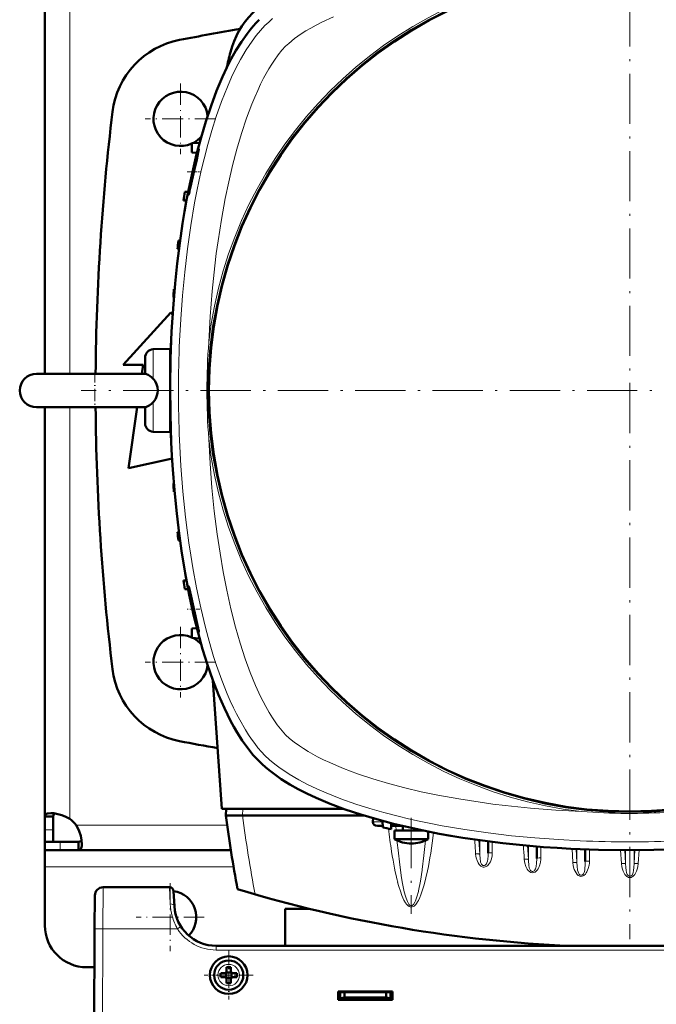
# Model space of a CAD drawing. Extents: x -1595 to 1972, y -1677 to 643.
# Tile 6 of 53: x -154 to -2, y -1339 to -1103. Entities that reach past the tile are written whole.
import ezdxf

# ---------------------------------------------------------------- set-up
doc = ezdxf.new("R2010")
doc.units = 0
doc.linetypes.add('DASHDOT', pattern=[18.5, 12, -3, 0.5, -3])

msp = doc.modelspace()

# ---------------------------------------------------------------- linework, layer by layer
at = {"color": 7, "linetype": 'DASHDOT', "lineweight": 18}
for p, q in [((-8.44, -1060.39), (-8.44, -1322.98)), ((122.85, -1191.69), (-139.74, -1191.69)), ((-60.74, -1293.98), (-60.74, -1316.91))]:
    msp.add_line(p, q, dxfattribs=at)
at = {"color": 7, "lineweight": 50}
for p, q in [((-148.43, -1089.72), (-148.43, -1187.69)), ((-111.39, -1132.39), (-113.28, -1132.49)), ((-113.28, -1134.74), (-113.28, -1132.49)), ((-113.28, -1134.74), (-112.03, -1134.8)), ((-114.13, -1144.16), (-114.95, -1144.19)), ((-114.52, -1146.21), (-115.24, -1146.19)), ((-116.46, -1155.81), (-116.06, -1155.8)), ((-116.33, -1157.82), (-116.67, -1157.81)), ((-117.38, -1167.43), (-117.54, -1167.44)), ((-117.55, -1169.44), (-117.68, -1169.44)), ((-129.66, -1185.56), (-118.28, -1173.06)), ((-118.28, -1173.06), (-117.85, -1173.54)), ((-118.16, -1179.06), (-118.2, -1179.06)), ((-122.51, -1181.83), (-118.44, -1181.69)), ((-118.44, -1181.69), (-118.44, -1191.57)), ((-118.24, -1181.06), (-118.27, -1181.06)), ((-124.44, -1183.83), (-124.44, -1184.5)), ((-124.44, -1184.5), (-124.44, -1187.69)), ((-118.44, -1184.06), (-118.34, -1184.06)), ((-124.91, -1185.56), (-129.66, -1185.56)), ((-125.21, -1187.69), (-124.91, -1185.56)), ((-150.44, -1187.69), (-129.73, -1187.69)), ((-143.16, -1187.69), (-150.44, -1187.69)), ((-124.44, -1187.69), (-143.16, -1187.69)), ((-129.73, -1187.69), (-124.41, -1187.69)), ((-118.44, -1191.81), (-118.44, -1201.69)), ((-150.44, -1195.69), (-129.73, -1195.69)), ((-148.43, -1293.66), (-148.43, -1195.69)), ((-129.73, -1195.69), (-124.41, -1195.69)), ((-128.41, -1210.31), (-126.34, -1195.69)), ((-124.44, -1195.68), (-124.44, -1199.55)), ((-118.44, -1201.69), (-122.51, -1201.55)), ((-118.44, -1199.31), (-118.34, -1199.32)), ((-118.24, -1202.31), (-118.27, -1202.31)), ((-118.16, -1204.31), (-118.2, -1204.31)), ((-118.28, -1208.06), (-128.41, -1210.31)), ((-117.96, -1208.13), (-118.28, -1208.06)), ((-117.55, -1213.93), (-117.68, -1213.94)), ((-117.38, -1215.94), (-117.54, -1215.94)), ((-116.33, -1225.55), (-116.67, -1225.56)), ((-116.06, -1227.58), (-116.46, -1227.56)), ((-114.52, -1237.16), (-115.24, -1237.19)), ((-114.13, -1239.22), (-114.95, -1239.19)), ((-113.28, -1248.64), (-112.03, -1248.57)), ((-113.28, -1248.64), (-113.28, -1250.89)), ((-111.39, -1250.99), (-113.28, -1250.89)), ((-108.2, -1261.08), (-106.05, -1291.79)), ((-76.88, -1291.79), (-106.05, -1291.79)), ((-105.05, -1291.79), (-105.09, -1293.39)), ((-101.12, -1293.39), (-105.09, -1293.39)), ((-101.09, -1293.39), (-101.12, -1293.39)), ((-72.06, -1293.39), (-101.09, -1293.39)), ((-148.43, -1293.66), (-146.43, -1293.66)), ((-148.43, -1296.82), (-148.43, -1293.66)), ((-146.43, -1296.82), (-146.43, -1293.66)), ((-69.89, -1294.03), (-69.93, -1294.91)), ((-67.62, -1294.67), (-67.57, -1296.26)), ((-65.57, -1296.63), (-65.52, -1295.23)), ((-148.43, -1299.69), (-148.43, -1296.82)), ((-146.43, -1299.69), (-146.43, -1296.82)), ((-68.84, -1295.89), (-67.58, -1295.89)), ((-65.54, -1295.89), (-65.04, -1295.89)), ((-62.84, -1295.89), (-65.04, -1295.89)), ((-57.89, -1296.99), (-64.74, -1296.99)), ((-64.74, -1299.02), (-64.74, -1296.99)), ((-62.74, -1296.99), (-62.74, -1295.91)), ((-58.74, -1296.99), (-58.74, -1296.81)), ((-56.74, -1299.02), (-56.74, -1297.22)), ((-148.43, -1299.69), (-146.43, -1299.69)), ((-148.43, -1301.69), (-148.43, -1299.69)), ((-144.74, -1299.69), (-148.43, -1299.69)), ((-140.41, -1299.69), (-144.74, -1299.69)), ((-140.41, -1301.69), (-140.41, -1299.69)), ((-63.02, -1299.02), (-64.74, -1299.02)), ((-57.45, -1299.02), (-63.02, -1299.02)), ((-57.45, -1299.02), (-56.74, -1299.02)), ((-42.35, -1299.57), (-42.35, -1302.42)), ((-148.43, -1301.69), (-148.43, -1305.69)), ((-144.74, -1301.69), (-148.43, -1301.69)), ((-140.41, -1301.69), (-144.74, -1301.69)), ((-103.91, -1301.69), (-140.41, -1301.69)), ((-30.73, -1300.79), (-30.73, -1303.65)), ((-19.1, -1301.48), (-19.1, -1304.4)), ((-148.43, -1305.69), (-148.43, -1319.69)), ((-118.6, -1310.57), (-134.46, -1310.57)), ((-117.42, -1315.1), (-117.6, -1311.52)), ((-136.46, -1312.56), (-136.51, -1320.52)), ((-85.22, -1315.69), (-90.93, -1315.69)), ((-90.93, -1324.58), (-90.93, -1315.69)), ((-136.93, -1402.57), (-136.51, -1320.52)), ((90.55, -1324.57), (-107.43, -1324.57)), ((-136.55, -1329.69), (-138.43, -1329.69)), ((-106.35, -1331.07), (-105.43, -1331.07)), ((-105.08, -1330.93), (-105.07, -1330.94)), ((-105.07, -1330.94), (-103.79, -1330.94)), ((-105.07, -1330.94), (-105.07, -1332.21)), ((-104.93, -1330.57), (-104.93, -1329.65)), ((-103.93, -1329.65), (-103.93, -1330.57)), ((-103.79, -1330.94), (-103.78, -1330.93)), ((-103.79, -1330.94), (-103.79, -1332.21)), ((-102.51, -1331.07), (-103.43, -1331.07)), ((-106.35, -1332.07), (-105.43, -1332.07)), ((-105.07, -1332.21), (-105.08, -1332.22)), ((-103.79, -1332.21), (-105.07, -1332.21)), ((-104.93, -1332.57), (-104.93, -1333.5)), ((-103.93, -1332.57), (-103.93, -1333.5)), ((-103.79, -1332.21), (-103.78, -1332.22)), ((-102.51, -1332.07), (-103.43, -1332.07)), ((-78.23, -1337.47), (-78.23, -1335.47)), ((-78.23, -1335.47), (-65.23, -1335.47)), ((-78.23, -1335.69), (-65.23, -1335.69)), ((-77.73, -1335.69), (-77.73, -1337.13)), ((-76.73, -1335.69), (-76.73, -1336.96)), ((-66.73, -1335.69), (-66.73, -1336.96)), ((-65.73, -1337.13), (-65.73, -1335.69)), ((-65.23, -1335.47), (-65.23, -1337.47)), ((-78.23, -1337.07), (-77.73, -1337.07)), ((-65.23, -1337.47), (-78.23, -1337.47)), ((-77.73, -1337.13), (-76.73, -1336.96)), ((-77.73, -1337.47), (-77.73, -1337.13)), ((-75.98, -1337.07), (-77.4, -1337.07)), ((-76.73, -1336.96), (-66.73, -1336.96)), ((-75.98, -1336.96), (-75.98, -1337.07)), ((-75.98, -1336.96), (-75.98, -1337.07)), ((-75.98, -1336.96), (-75.98, -1337.07)), ((-75.98, -1336.96), (-75.98, -1337.07)), ((-75.98, -1336.96), (-75.98, -1337.07)), ((-73.48, -1337.07), (-73.48, -1336.96)), ((-71.73, -1337.07), (-73.48, -1337.07)), ((-69.98, -1337.07), (-71.73, -1337.07)), ((-69.98, -1336.96), (-69.98, -1337.07)), ((-69.98, -1336.96), (-69.98, -1337.07)), ((-69.98, -1336.96), (-69.98, -1337.07)), ((-69.98, -1336.96), (-69.98, -1337.07)), ((-69.98, -1336.96), (-69.98, -1337.07)), ((-69.98, -1336.96), (-69.98, -1337.07)), ((-69.98, -1336.96), (-69.98, -1337.07)), ((-68.08, -1336.96), (-68.08, -1337.07)), ((-67.33, -1337.07), (-68.08, -1337.07)), ((-68.08, -1337.47), (-68.08, -1337.07)), ((-67.63, -1337.07), (-67.63, -1337.47)), ((-67.63, -1337.07), (-67.33, -1337.07)), ((-66.73, -1336.96), (-65.73, -1337.13)), ((-66.58, -1337.47), (-66.58, -1336.98)), ((-65.73, -1337.07), (-65.23, -1337.07)), ((-65.73, -1337.13), (-65.73, -1337.47))]:
    msp.add_line(p, q, dxfattribs=at)
at = {"color": 7, "lineweight": 18}
for p, q in [((-142.43, -1089.22), (-142.43, -1187.69)), ((-122.51, -1181.83), (-122.51, -1182.67)), ((-122.51, -1182.67), (-122.51, -1188.86)), ((-142.43, -1294.15), (-142.43, -1195.69)), ((-122.51, -1194.51), (-122.51, -1201.55)), ((-101.05, -1291.79), (-101.09, -1293.39)), ((-104.79, -1295.69), (-140.9, -1295.69)), ((-69.93, -1294.91), (-67.62, -1294.91)), ((-148.43, -1296.82), (-146.43, -1296.82)), ((-64.41, -1295.89), (-64.33, -1296.99)), ((-144.74, -1301.69), (-144.74, -1299.69)), ((-49.16, -1298.67), (-48.77, -1298.72)), ((-44.55, -1299.28), (-44.35, -1302.64)), ((-44.35, -1299.3), (-44.35, -1302.64)), ((-41.35, -1299.7), (-41.35, -1302.3)), ((-45.34, -1302.64), (-45.34, -1302.59)), ((-32.92, -1300.6), (-32.73, -1303.89)), ((-32.73, -1300.62), (-32.73, -1303.89)), ((-29.73, -1300.87), (-29.73, -1303.53)), ((-22.28, -1301.34), (-22.09, -1304.59)), ((-21.29, -1301.39), (-21.1, -1304.64)), ((-21.1, -1301.4), (-21.1, -1304.64)), ((-18.1, -1301.52), (-18.1, -1304.27)), ((-10.65, -1301.68), (-10.47, -1304.84)), ((-9.66, -1301.68), (-9.48, -1304.89)), ((-9.48, -1301.69), (-9.48, -1304.89)), ((-8.47, -1307.94), (-8.47, -1301.69)), ((-8.42, -1307.94), (-8.41, -1301.69)), ((-7.22, -1301.68), (-7.41, -1304.89)), ((-7.41, -1301.69), (-7.41, -1304.89)), ((-6.23, -1301.68), (-6.42, -1304.84)), ((-103.25, -1305.69), (-148.43, -1305.69)), ((-58.14, -1306.46), (-58.12, -1306.3)), ((-8.47, -1307.94), (-8.42, -1307.94)), ((-134.46, -1310.57), (-134.51, -1320.52)), ((-118.6, -1310.57), (-118.41, -1314.55)), ((-59.04, -1311.54), (-59, -1311.37)), ((-134.51, -1320.52), (-134.93, -1402.57)), ((-116.68, -1320.52), (-134.51, -1320.52)), ((-116.09, -1320.14), (-116.68, -1320.52)), ((-115.84, -1319.99), (-116.09, -1320.14)), ((-107.43, -1325.57), (-107.43, -1324.57)), ((90.55, -1325.57), (-107.43, -1325.57)), ((-104.41, -1329), (-104.43, -1329)), ((-107, -1331.55), (-107, -1331.57)), ((-101.86, -1331.6), (-101.86, -1331.57)), ((-104.45, -1334.14), (-104.43, -1334.14)), ((-68.58, -1337.47), (-68.58, -1336.96)), ((-67.33, -1337.47), (-67.33, -1337.07))]:
    msp.add_line(p, q, dxfattribs=at)
at = {"color": 7, "linetype": 'DASHDOT', "lineweight": 18, "ltscale": 0.422498}
for p, q in [((-115.93, -1118.24), (-115.93, -1135.14)), ((-115.93, -1248.24), (-115.93, -1265.14))]:
    msp.add_line(p, q, dxfattribs=at)
at = {"color": 7, "linetype": 'DASHDOT', "lineweight": 18, "ltscale": 0.4225}
for p, q in [((-107.48, -1126.69), (-124.38, -1126.69)), ((-107.48, -1256.69), (-124.38, -1256.69))]:
    msp.add_line(p, q, dxfattribs=at)
at = {"color": 7, "linetype": 'DASHDOT', "lineweight": 18, "ltscale": 0.076287}
msp.add_line((-114.33, -1139.39), (-111.28, -1139.39), dxfattribs=at)
at = {"color": 7, "linetype": 'DASHDOT', "lineweight": 18, "ltscale": 0.240683}
msp.add_line((-136.44, -1186.86), (-136.44, -1196.49), dxfattribs=at)
at = {"color": 7, "linetype": 'DASHDOT', "lineweight": 18, "ltscale": 0.125204}
msp.add_line((-122.93, -1191.69), (-117.92, -1191.69), dxfattribs=at)
at = {"color": 7, "linetype": 'DASHDOT', "lineweight": 18, "ltscale": 0.075517}
msp.add_line((-111.31, -1243.99), (-114.33, -1243.99), dxfattribs=at)
at = {"color": 7, "linetype": 'DASHDOT', "lineweight": 18, "ltscale": 0.40625}
for p, q in [((-118.43, -1309.56), (-118.43, -1325.81)), ((-110.31, -1317.69), (-126.56, -1317.69))]:
    msp.add_line(p, q, dxfattribs=at)
at = {"color": 7, "linetype": 'DASHDOT', "lineweight": 18, "ltscale": 0.292499}
msp.add_line((-104.43, -1325.72), (-104.43, -1337.42), dxfattribs=at)
at = {"color": 7, "linetype": 'DASHDOT', "lineweight": 18, "ltscale": 0.2925}
msp.add_line((-98.58, -1331.57), (-110.28, -1331.57), dxfattribs=at)
at = {"color": 7, "linetype": 'DASHDOT', "lineweight": 18, "ltscale": 0.003525}
for p, q in [((-77.73, -1336.95), (-77.73, -1337.09)), ((-71.73, -1336.95), (-71.73, -1337.09))]:
    msp.add_line(p, q, dxfattribs=at)
at = {"color": 7, "linetype": 'DASHDOT', "lineweight": 18, "ltscale": 0.01553}
for p, q in [((-68.58, -1336.91), (-68.58, -1337.53)), ((-67.33, -1336.91), (-67.33, -1337.53))]:
    msp.add_line(p, q, dxfattribs=at)
at = {"color": 7, "lineweight": 18}
for points in [[(-79.39, -1102.25), (-82.15, -1103.54), (-83.49, -1104.24), (-84.78, -1104.95), (-85.95, -1105.64), (-87.06, -1106.34), (-88.66, -1107.48), (-90.06, -1108.62), (-90.8, -1109.33)], [(-95.75, -1104.38), (-96.81, -1105.51), (-97.84, -1106.73), (-98.83, -1108.06), (-99.55, -1109.1), (-100.25, -1110.19), (-101.6, -1112.47), (-102.7, -1114.57), (-103.75, -1116.75), (-104.75, -1119.01), (-105.46, -1120.75), (-106.14, -1122.52), (-107.42, -1126.14), (-108.46, -1129.45), (-109.43, -1132.81), (-110.32, -1136.24), (-110.93, -1138.76), (-111.49, -1141.3), (-112.06, -1144.03), (-112.58, -1146.77), (-113.51, -1152.24), (-114.3, -1157.77), (-114.96, -1163.34), (-115.5, -1168.95), (-115.91, -1174.59), (-116.19, -1179.83)], [(-93.91, -1102.71), (-94.86, -1103.53), (-95.75, -1104.38)], [(-90.8, -1109.33), (-91.68, -1110.28), (-92.58, -1111.38), (-93.47, -1112.62), (-94.14, -1113.62), (-94.8, -1114.69), (-96.07, -1116.97)], [(-96.07, -1116.97), (-96.79, -1118.39), (-97.48, -1119.87), (-98.2, -1121.51), (-98.9, -1123.19), (-100.16, -1126.55), (-101.38, -1130.2), (-102.49, -1133.96), (-103.51, -1137.82), (-104.43, -1141.76), (-105.27, -1145.76), (-106.19, -1150.79), (-106.98, -1155.88), (-107.39, -1158.87), (-107.76, -1161.87), (-108.38, -1167.92), (-108.86, -1174.01), (-109.19, -1180.13)], [(-116.19, -1203.54), (-115.85, -1209.72), (-115.37, -1215.88), (-114.75, -1222), (-114.37, -1225.07), (-113.96, -1228.13), (-113.52, -1231.12), (-113.03, -1234.09), (-112.14, -1238.93), (-111.13, -1243.72), (-110, -1248.42), (-109.37, -1250.79), (-108.7, -1253.13), (-108.03, -1255.34), (-107.32, -1257.52), (-106.1, -1260.96), (-104.78, -1264.29), (-104.06, -1265.95), (-103.3, -1267.58), (-102.57, -1269.07), (-101.8, -1270.52), (-100.43, -1272.91), (-99.7, -1274.05), (-98.95, -1275.15), (-98.19, -1276.18), (-97.42, -1277.16), (-96.6, -1278.11), (-95.75, -1279)], [(-109.19, -1203.24), (-108.88, -1209.12), (-108.43, -1214.97), (-107.87, -1220.55), (-107.18, -1226.08), (-106.51, -1230.6), (-105.75, -1235.08), (-104.89, -1239.5), (-103.89, -1243.96), (-102.79, -1248.32), (-101.69, -1252.16), (-100.49, -1255.89), (-99.31, -1259.13), (-98.04, -1262.25), (-96.84, -1264.87), (-95.58, -1267.33), (-94.78, -1268.72), (-93.96, -1270.04), (-92.82, -1271.69), (-91.66, -1273.13), (-90.8, -1274.05)], [(-90.8, -1274.05), (-89.85, -1274.93), (-88.75, -1275.82), (-87.51, -1276.72), (-86.51, -1277.38), (-85.44, -1278.04), (-83.16, -1279.31)], [(-95.75, -1279), (-94.63, -1280.05), (-93.4, -1281.08), (-92.08, -1282.07), (-91.03, -1282.79), (-89.94, -1283.5), (-87.66, -1284.84), (-85.56, -1285.95), (-83.38, -1287), (-81.12, -1287.99), (-79.38, -1288.7), (-77.61, -1289.38), (-73.99, -1290.66), (-70.69, -1291.71), (-67.32, -1292.68), (-63.9, -1293.57), (-61.37, -1294.17), (-58.83, -1294.74), (-56.1, -1295.3), (-53.36, -1295.83), (-47.89, -1296.76), (-42.36, -1297.55), (-36.79, -1298.21), (-31.18, -1298.74), (-25.54, -1299.15), (-20.3, -1299.43)], [(-83.16, -1279.31), (-81.74, -1280.03), (-80.26, -1280.73), (-78.62, -1281.45), (-76.94, -1282.14), (-73.58, -1283.4), (-69.93, -1284.62), (-66.17, -1285.73), (-62.31, -1286.75), (-58.37, -1287.68), (-54.37, -1288.51), (-49.34, -1289.43), (-44.25, -1290.23), (-41.26, -1290.64), (-38.26, -1291), (-32.21, -1291.63), (-26.12, -1292.11), (-20, -1292.44)], [(-58.12, -1306.3), (-57.71, -1302.95), (-57.35, -1299.33)], [(-51.08, -1298.27), (-50.77, -1298.36), (-50.13, -1298.51), (-49.16, -1298.67)], [(-63.91, -1301.67), (-63.52, -1305.15), (-63.08, -1308.28), (-62.84, -1309.65)], [(-44.35, -1302.64), (-44.37, -1302.63), (-44.46, -1302.61), (-44.61, -1302.59), (-45.34, -1302.59)], [(-44.1, -1305.47), (-44.46, -1305.13), (-44.74, -1304.73), (-45.01, -1304.16), (-45.2, -1303.55), (-45.29, -1303.1), (-45.34, -1302.64)], [(-42.35, -1302.42), (-42.37, -1303.03), (-42.44, -1303.86), (-42.51, -1304.29), (-42.63, -1304.72), (-42.72, -1304.92), (-42.87, -1305.14), (-43.07, -1305.3), (-43.23, -1305.37), (-43.41, -1305.38), (-43.6, -1305.32), (-43.78, -1305.2), (-43.92, -1305.03), (-44.02, -1304.84), (-44.14, -1304.51), (-44.2, -1304.28), (-44.27, -1303.82), (-44.35, -1302.64)], [(-41.35, -1302.3), (-41.41, -1303.03), (-41.56, -1303.74), (-41.81, -1304.43), (-42, -1304.79), (-42.24, -1305.13), (-42.43, -1305.32), (-42.64, -1305.49), (-42.84, -1305.61), (-43.06, -1305.69), (-43.28, -1305.73), (-43.5, -1305.72)], [(-29.73, -1303.53), (-29.74, -1303.89), (-29.82, -1304.53), (-29.97, -1305.16), (-30.23, -1305.82), (-30.39, -1306.14), (-30.59, -1306.44), (-30.83, -1306.7), (-31.11, -1306.92), (-31.43, -1307.06), (-31.8, -1307.1), (-32.16, -1307.02), (-32.49, -1306.82), (-32.77, -1306.55), (-33, -1306.24), (-33.19, -1305.91), (-33.34, -1305.56), (-33.59, -1304.75), (-33.72, -1303.88), (-33.72, -1303.84)], [(-32.73, -1303.89), (-32.75, -1303.88), (-32.84, -1303.85), (-32.99, -1303.84), (-33.72, -1303.84)], [(-30.73, -1303.65), (-30.78, -1304.84), (-30.86, -1305.49), (-30.96, -1305.96), (-31.04, -1306.18), (-31.15, -1306.4), (-31.29, -1306.59), (-31.48, -1306.73), (-31.64, -1306.78), (-31.81, -1306.78), (-32.01, -1306.71), (-32.18, -1306.58), (-32.31, -1306.4), (-32.41, -1306.2), (-32.51, -1305.91), (-32.63, -1305.3), (-32.71, -1304.23), (-32.73, -1303.89)], [(-22.09, -1304.59), (-21.98, -1305.44), (-21.75, -1306.27), (-21.56, -1306.71), (-21.32, -1307.14), (-21.01, -1307.52), (-20.81, -1307.7), (-20.58, -1307.83), (-20.21, -1307.94), (-19.83, -1307.91), (-19.61, -1307.83), (-19.42, -1307.71), (-19.09, -1307.41), (-18.89, -1307.14), (-18.72, -1306.86), (-18.54, -1306.47), (-18.39, -1306.07), (-18.19, -1305.25), (-18.13, -1304.76), (-18.1, -1304.27)], [(-21.1, -1304.64), (-21.12, -1304.63), (-21.21, -1304.6), (-21.4, -1304.59), (-22.09, -1304.59)], [(-21.1, -1304.64), (-21.06, -1305.53), (-20.95, -1306.47)], [(-19.4, -1307.01), (-19.25, -1306.46), (-19.21, -1306.18), (-19.12, -1305.14), (-19.1, -1304.4)], [(-9.48, -1304.89), (-9.5, -1304.88), (-9.59, -1304.86), (-9.77, -1304.84), (-10.47, -1304.84)], [(-9.17, -1307.99), (-9.44, -1307.75), (-9.66, -1307.48), (-9.84, -1307.17), (-10.05, -1306.74), (-10.23, -1306.2), (-10.37, -1305.65), (-10.47, -1304.84)], [(-8.47, -1307.94), (-8.64, -1307.92), (-8.8, -1307.84), (-8.96, -1307.68), (-9.09, -1307.49), (-9.19, -1307.27), (-9.26, -1307.04), (-9.36, -1306.56), (-9.43, -1305.86), (-9.48, -1304.89)], [(-8.42, -1307.94), (-8.25, -1307.92), (-8.09, -1307.84), (-7.92, -1307.68), (-7.79, -1307.49), (-7.7, -1307.27), (-7.62, -1307.04), (-7.53, -1306.56), (-7.46, -1305.86), (-7.41, -1304.89)], [(-7.71, -1307.99), (-7.45, -1307.75), (-7.23, -1307.48), (-7.05, -1307.17), (-6.84, -1306.74), (-6.65, -1306.2), (-6.52, -1305.65), (-6.42, -1304.84)], [(-7.41, -1304.89), (-7.39, -1304.88), (-7.3, -1304.86), (-7.11, -1304.84), (-6.42, -1304.84)], [(-59, -1311.37), (-58.55, -1309.11), (-58.14, -1306.46)], [(-58.18, -1311.66), (-57.67, -1309.98), (-57.24, -1308.3), (-56.86, -1306.59)], [(-20.95, -1306.47), (-20.84, -1306.9), (-20.76, -1307.11), (-20.59, -1307.39)], [(-20.59, -1307.39), (-20.42, -1307.55), (-20.21, -1307.63), (-20.07, -1307.65), (-19.93, -1307.62)], [(-19.93, -1307.62), (-19.73, -1307.5), (-19.56, -1307.32), (-19.4, -1307.01)], [(-64, -1309.32), (-63.7, -1310.41), (-63.36, -1311.49), (-62.97, -1312.56), (-62.5, -1313.61), (-62.11, -1314.27), (-61.87, -1314.59), (-61.6, -1314.88), (-61.27, -1315.13), (-61, -1315.25), (-60.65, -1315.28), (-60.31, -1315.18), (-60.09, -1315.05), (-59.9, -1314.89), (-59.68, -1314.67), (-59.48, -1314.42), (-59.24, -1314.06), (-59.03, -1313.69), (-58.71, -1313.03), (-58.43, -1312.35), (-58.18, -1311.66)], [(-62.84, -1309.65), (-62.42, -1311.63), (-62.13, -1312.71), (-61.98, -1313.19), (-61.67, -1313.99), (-61.35, -1314.56), (-61.14, -1314.81), (-60.92, -1314.95), (-60.78, -1314.99), (-60.63, -1314.97), (-60.42, -1314.87), (-60.2, -1314.65), (-59.89, -1314.15), (-59.73, -1313.8)], [(-8.44, -1308.23), (-8.75, -1308.19), (-9.04, -1308.07), (-9.17, -1307.99)], [(-8.44, -1308.23), (-8.13, -1308.19), (-7.85, -1308.07), (-7.71, -1307.99)], [(-59.73, -1313.8), (-59.38, -1312.81), (-59.04, -1311.54)], [(-136.51, -1320.52), (-136.5, -1320.52), (-136.48, -1320.52), (-134.51, -1320.52)]]:
    msp.add_lwpolyline(points, dxfattribs=at)
at = {"color": 7, "lineweight": 50}
for points in [[(-97.17, -1280.41), (-98.55, -1278.92), (-99.89, -1277.26), (-101.18, -1275.45), (-102.41, -1273.5), (-103.2, -1272.15), (-103.96, -1270.74), (-104.72, -1269.25), (-105.46, -1267.71), (-106.85, -1264.54), (-108.21, -1261.03), (-109.48, -1257.37), (-110.66, -1253.59), (-111.74, -1249.69), (-112.74, -1245.69), (-113.31, -1243.15), (-113.86, -1240.58), (-114.84, -1235.36), (-115.71, -1230.05), (-116.37, -1225.26), (-116.94, -1220.42), (-117.42, -1215.53), (-117.8, -1210.61), (-118, -1207.35), (-118.17, -1204.08), (-118.3, -1200.74), (-118.39, -1197.39), (-118.44, -1190.76), (-118.34, -1184.15), (-118.09, -1177.56), (-117.9, -1174.28), (-117.67, -1171), (-117.26, -1166.12), (-116.75, -1161.27), (-116.15, -1156.46), (-115.46, -1151.71), (-114.99, -1148.87), (-114.49, -1146.05), (-113.76, -1142.34), (-112.97, -1138.69), (-112.11, -1135.1), (-111.05, -1131.15), (-109.9, -1127.31), (-108.66, -1123.59), (-107.32, -1120.01), (-106.62, -1118.28), (-105.89, -1116.6), (-104.87, -1114.43), (-103.81, -1112.34), (-102.7, -1110.36), (-101.4, -1108.26), (-100.04, -1106.32), (-99.31, -1105.37), (-98.56, -1104.47), (-97.87, -1103.69), (-97.17, -1102.96)], [(-111.99, -1135.14), (-112.41, -1136.67), (-113.15, -1139.81), (-113.68, -1142.4), (-114.03, -1144.44), (-114.07, -1144.84), (-114.07, -1144.87), (-114.06, -1144.88), (-114.06, -1144.89), (-114.06, -1144.89), (-114.06, -1144.89)], [(-113.64, -1143.29), (-112.62, -1138.74), (-112.09, -1136.39), (-111.7, -1134.64), (-111.58, -1134.04), (-111.57, -1133.91)], [(-111.58, -1133.89), (-111.58, -1133.89), (-111.58, -1133.89), (-111.6, -1133.91), (-111.68, -1134.13)], [(-114.06, -1144.89), (-114.05, -1144.89), (-114.05, -1144.88), (-114.03, -1144.84), (-113.92, -1144.47)], [(-124.41, -1187.69), (-124.08, -1187.77), (-123.69, -1187.95), (-123.24, -1188.23), (-122.87, -1188.52), (-122.51, -1188.86)], [(-122.51, -1188.86), (-122.26, -1189.15), (-122.04, -1189.46), (-121.69, -1190.15), (-121.48, -1190.9), (-121.41, -1191.69)], [(-121.41, -1191.69), (-121.45, -1192.31), (-121.59, -1192.92), (-121.75, -1193.36), (-121.96, -1193.78), (-122.31, -1194.29), (-122.51, -1194.51)], [(-122.51, -1194.51), (-122.87, -1194.85), (-123.47, -1195.3), (-124.09, -1195.61), (-124.41, -1195.69)], [(-114.06, -1238.49), (-114.06, -1238.49), (-114.06, -1238.49), (-114.06, -1238.49), (-114.07, -1238.5), (-114.07, -1238.54), (-114.03, -1238.91)], [(-111.81, -1248.23), (-112.87, -1243.53), (-113.44, -1240.96), (-113.91, -1238.93), (-114.03, -1238.54), (-114.05, -1238.49), (-114.05, -1238.49), (-114.06, -1238.49)], [(-113.85, -1240.08), (-113.43, -1242.25), (-112.9, -1244.67), (-112.32, -1247.03), (-111.84, -1248.75), (-111.65, -1249.34), (-111.59, -1249.47)], [(-111.58, -1249.49), (-111.58, -1249.49), (-111.57, -1249.48), (-111.57, -1249.48), (-111.57, -1249.46), (-111.6, -1249.23)], [(0.61, -1301.54), (-2.74, -1301.63), (-9.37, -1301.69), (-15.98, -1301.59), (-22.57, -1301.33), (-25.85, -1301.14), (-29.13, -1300.92), (-34.01, -1300.5), (-38.86, -1300), (-43.67, -1299.4), (-48.42, -1298.7), (-51.26, -1298.24), (-54.08, -1297.73), (-57.79, -1297.01), (-61.44, -1296.21), (-65.03, -1295.35), (-68.98, -1294.29), (-72.82, -1293.15), (-76.54, -1291.91), (-80.12, -1290.57), (-81.85, -1289.86), (-83.53, -1289.13), (-85.7, -1288.11), (-87.79, -1287.05), (-89.77, -1285.95), (-91.87, -1284.65), (-93.81, -1283.29), (-94.76, -1282.56), (-95.66, -1281.81), (-96.44, -1281.12), (-97.17, -1280.41)], [(-147.01, -1292.81), (-147.66, -1292.87), (-147.92, -1292.94), (-148.13, -1293.05), (-148.28, -1293.19), (-148.38, -1293.36), (-148.43, -1293.66)], [(-142.43, -1294.15), (-143.38, -1293.67), (-144.36, -1293.3), (-145.33, -1293.03), (-146.25, -1292.86), (-147.01, -1292.81)], [(-146, -1292.9), (-146.24, -1293.06), (-146.39, -1293.32), (-146.43, -1293.66)], [(-139.56, -1300.27), (-139.63, -1299.32), (-139.85, -1298.26), (-140.21, -1297.16), (-140.52, -1296.41), (-140.9, -1295.69)], [(-140.41, -1299.69), (-140.07, -1299.64), (-139.81, -1299.5), (-139.64, -1299.25)], [(-140.41, -1301.69), (-140.22, -1301.67), (-140.05, -1301.61), (-139.91, -1301.52), (-139.8, -1301.38), (-139.7, -1301.21), (-139.63, -1300.99), (-139.58, -1300.66), (-139.56, -1300.27)]]:
    msp.add_lwpolyline(points, dxfattribs=at)
at = {"color": 7, "lineweight": 18}
msp.add_circle((-8.44, -1191.69), 101, dxfattribs=at)
at = {"color": 7, "lineweight": 50}
for centre, radius in [((-8.44, -1191.69), 100.74), ((-104.43, -1331.57), 4.5), ((-104.43, -1331.57), 3.5)]:
    msp.add_circle(centre, radius, dxfattribs=at)
at = {"color": 7, "lineweight": 18}
for centre, radius, start, end in [((-8.44, -1191.69), 101.41, 96.5423, 173.4568), ((162.02, -1191.69), 278.46, 177.5597, 182.4396), ((37.87, -1191.69), 147.52, 175.507, 184.4923), ((-8.44, -1191.69), 101.41, 186.5424, 263.4568), ((-8.44, -1145.38), 147.51, 265.5067, 273.8371), ((89.82, -1277.89), 157.13, 186.8059, 188.811), ((126.73, -1282.43), 191.61, 185.0603, 185.7613), ((-8.44, -975.52), 325.7, 262.8874, 263.2566), ((-8.44, -1021.22), 278.46, 267.5597, 272.4396), ((-43.29, -1304.38), 1.36, 233.5186, 261.0306), ((-6.1, -1307.9), 2.37, 180.966, 188.0005), ((-10.79, -1307.9), 2.37, 351.9995, 359.034), ((-104.86, -1313.9), 13.58, 182.7354, 195.3114), ((-105.43, -1314.04), 12.98, 195.3711, 209.9371), ((-107.43, -1314.57), 11, 212.7709, 269.9923), ((-104.43, -1331.57), 2.57, 90, 179.4706), ((-104.43, -1331.57), 2.57, 0, 89.4706), ((-104.43, -1331.57), 2.57, 180, 269.4706), ((-104.43, -1331.57), 2.57, 270, 359.4706)]:
    msp.add_arc(centre, radius, start, end, dxfattribs=at)
at = {"color": 7, "lineweight": 50}
for centre, radius, start, end in [((-84.59, -1115.53), 20, 103.9859, 166.0141), ((-8.43, -1662.94), 565.5, 99.4939, 100.9844), ((-112.38, -1127.43), 20, 100.9844, 173.0365), ((221.18, -1191.69), 335.12, 166.0141, 166.6967), ((-115.93, -1126.69), 6.5, 6.3069, 294.0689), ((413.72, -1191.69), 550, 173.0365, 179.5833), ((-115.93, -1126.69), 6.5, 297.167, 319.6993), ((-91.85, -1140.74), 20.9, 161.5709, 164.4634), ((-111.59, -1133.9), 0.0181, 345.2469, 52.7118), ((206.56, -1191.69), 325, 171.5959, 171.9522), ((-158.4, -1133.29), 45.87, 345.8814, 347.3994), ((206.56, -1191.69), 325, 173.6625, 174.0172), ((206.56, -1191.69), 325, 175.7209, 176.0744), ((206.56, -1191.69), 325, 177.7737, 178.1265), ((-122.44, -1183.83), 2, 92, 180), ((-150.44, -1191.69), 4, 90, 180), ((-150.44, -1191.69), 4, 180, 270), ((206.56, -1191.69), 325, 179.8237, 180.1763), ((413.72, -1191.69), 550, 180.4167, 186.9635), ((-122.44, -1199.55), 2, 180, 268), ((206.56, -1191.69), 325, 181.8735, 182.2263), ((206.56, -1191.69), 325, 183.9256, 184.2791), ((206.56, -1191.69), 325, 185.9829, 186.3375), ((206.56, -1191.69), 325, 188.0479, 188.4041), ((-84.29, -1234.79), 30.02, 187.8714, 190.1339), ((-138.12, -1254.22), 26.98, 10.6516, 12.8383), ((-115.93, -1256.69), 6.5, 65.931, 353.6938), ((-115.93, -1256.69), 6.5, 40.3, 62.808), ((-111.57, -1249.46), 0.03, 200.9033, 244.4524), ((-112.38, -1255.94), 20, 186.9635, 259.0156), ((-8.43, -720.44), 565.5, 259.0156, 259.9556), ((217.19, -1251.49), 325, 187.4074, 190.5583), ((-146.56, -1299.81), 7, 36.0817, 53.9139), ((-8.44, -976.69), 325, 259.5182, 259.8766), ((-60.74, -1292.09), 8, 240, 270), ((-60.74, -1292.09), 8, 270, 300), ((-134.46, -1312.57), 2, 90, 179.7), ((-118.6, -1311.57), 1, 3, 90), ((-118.43, -1317.69), 6.25, 315.0383, 82.3796), ((-8.44, -999.89), 325, 253.2139, 267.4873), ((-107.43, -1314.57), 10, 183, 270), ((-107.43, -1314.58), 10, 183.9422, 198.8098), ((-107.41, -1314.57), 10.02, 194.756, 198.7969), ((-138.43, -1319.69), 10, 180, 270), ((-89.26, -1331.57), 17.1, 178.3267, 180.0022), ((-105.43, -1330.57), 0.5, 270, 360), ((-104.43, -1346.74), 17.1, 89.9978, 91.6733), ((-104.43, -1346.74), 17.1, 88.3267, 90.0022), ((-103.43, -1330.57), 0.5, 180, 270), ((-119.6, -1331.57), 17.1, 359.9978, 1.6733), ((-89.22, -1331.57), 17.14, 179.9996, 181.6715), ((-105.43, -1332.57), 0.5, 0, 90), ((-103.43, -1332.57), 0.5, 90, 180), ((-119.64, -1331.57), 17.14, 358.3285, 0.0004), ((-104.43, -1316.37), 17.13, 268.3286, 271.6729)]:
    msp.add_arc(centre, radius, start, end, dxfattribs=at)
at = {"color": 7, "lineweight": 18}
for centre, major_axis, ratio, start_param, end_param in [((221.85, -1251.99), (325.66, 0), 0.992546, 3.270009, 3.3292), ((-65.04, -1294.89), (0, 1), 0.866025, 2.530337, 3.141593), ((-60.44, -1254.33), (-0.24, -60.87), 0.121427, 0.53881, 0.783253), ((-3047.33, -1477.3), (3007.14, 0), 0.992546, 0.058569, 0.059729), ((-41.35, -1299.68), (-1, 0), 0.121869, 5.605182, 6.283185), ((-60.85, -1252.59), (0.1, -62.68), 0.121204, 5.619282, 5.844029), ((-41.35, -1302.42), (-1, 0), 0.121869, 4.712389, 6.283185), ((-2821.55, -1464.75), (2792.54, 0), 0.992546, 0.058087, 0.059289), ((-29.73, -1303.65), (-1, 0), 0.121869, 4.712388, 6.283185), ((-18.1, -1304.4), (-1, 0), 0.121869, 4.712389, 6.283185), ((-118.41, -1315.15), (0.999, 0.052), 0.602126, 0.000227, 1.539305)]:
    msp.add_ellipse(centre, major_axis=major_axis, ratio=ratio, start_param=start_param, end_param=end_param, dxfattribs=at)
at = {"color": 7, "lineweight": 50}
msp.add_ellipse((-68.77, -1294.89), major_axis=(1.14, 0.23), ratio=0.853683, start_param=2.936487, end_param=4.481103, dxfattribs=at)

doc.saveas('drawing.dxf')
